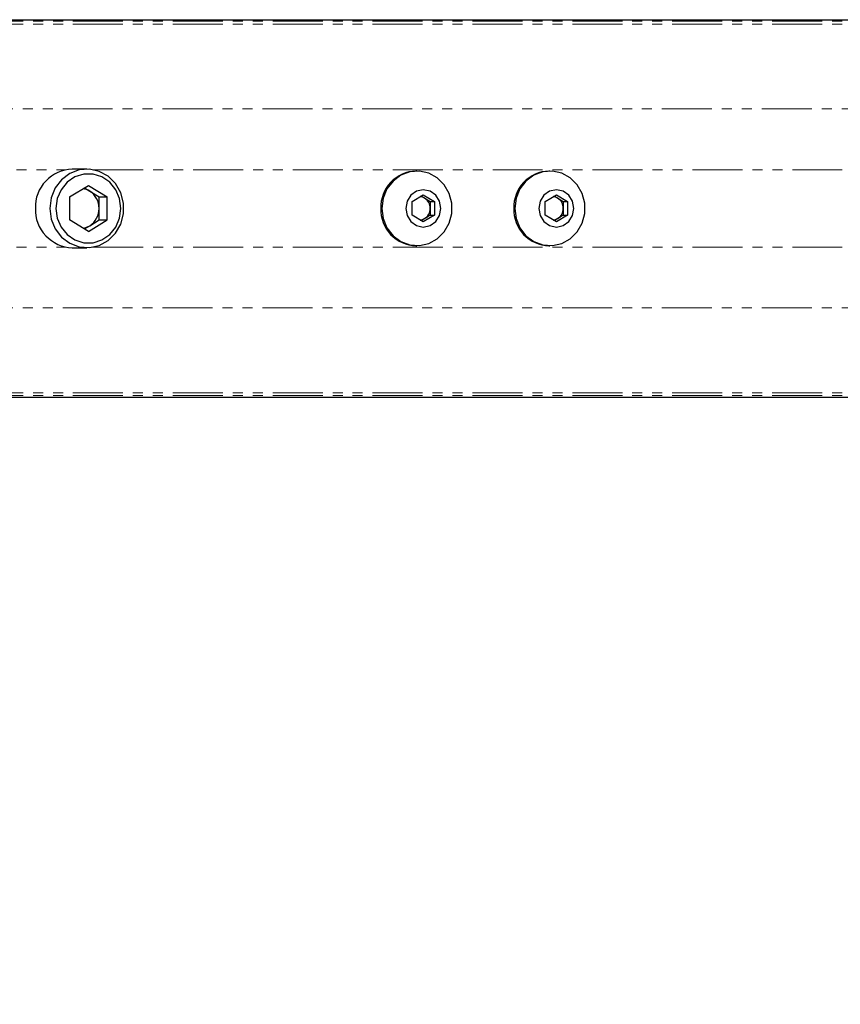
# Model space of a CAD drawing. Header units: millimetres. Extents: x 186 to 9508, y 327 to 8143.
# Tile 32 of 53: x 985 to 1089, y 6041 to 6167. Entities that reach past the tile are written whole.
import ezdxf

# ---------------------------------------------------------------- set-up
doc = ezdxf.new("R2010")
doc.units = ezdxf.units.MM
doc.linetypes.add('PHANTOM', pattern=[12.7, 6.35, -1.27, 1.27, -1.27, 1.27, -1.27])
doc.layers.add('COMPONENT_GEOMETRY', color=7, linetype='Continuous')
doc.styles.add('SLDTEXTSTYLE0', font='TXT', dxfattribs={"width": 0.75})
doc.dimstyles.new('SLDDIMSTYLE0', dxfattribs={"dimtxt": 50, "dimasz": 3.302, "dimexe": 0, "dimexo": 0.0625, "dimgap": 12.5, "dimtad": 0, "dimtih": 1, "dimtoh": 1, "dimdec": 0, "dimrnd": 1e-09, "dimzin": 12, "dimdsep": 46, "dimtxsty": 'SLDTEXTSTYLE0', "dimsah": 1, "dimcen": 0.09, "dimadec": 0, "dimazin": 3, "dimtfac": 1, "dimtdec": 0, "dimtofl": 0, "dimtmove": 0, "dimatfit": 3, "dimfxl": 1, "dimfrac": 2, "dimtolj": 1, "dimtzin": 12, "dimarcsym": 0})

# ---------------------------------------------------------------- blocks, each defined once
blk = doc.blocks.new('_D_1')
at = {"layer": 'COMPONENT_GEOMETRY', "color": 7}
for p, q in [((4754.76, 6141.3), (4754.76, 3836.63)), ((349.81, 5690.11), (349.81, 3836.63)), ((349.81, 3839.81), (2478.39, 3839.81)), ((4754.76, 3839.81), (2626.17, 3839.81))]:
    blk.add_line(p, q, dxfattribs=at)
for points in [[(349.81, 3839.81), (353.11, 3839.3), (353.11, 3840.31)], [(4754.76, 3839.81), (4751.45, 3840.31), (4751.45, 3839.3)]]:
    blk.add_solid(points, dxfattribs=at)
at = {"layer": 'COMPONENT_GEOMETRY', "color": 7, "insert": (2478.39, 3864.57), "char_height": 50, "attachment_point": 1, "style": 'SLDTEXTSTYLE0'}
blk.add_mtext('4405', dxfattribs=at)

msp = doc.modelspace()

# ---------------------------------------------------------------- linework, layer by layer
at = {"color": 7, "linetype": 'Continuous', "lineweight": 25}
for p, q in [((953.77, 6166.57), (1639.59, 6166.57)), ((993.63, 6147.57), (991.78, 6147.57)), ((1035.6, 6147.32), (1035.47, 6147.32)), ((1052.52, 6147.32), (1052.39, 6147.32)), ((991.44, 6144.04), (993.83, 6145.5)), ((993.32, 6145.19), (994, 6144.77)), ((993.83, 6145.5), (996.22, 6144.04)), ((994, 6144.77), (995.19, 6144.04)), ((991.44, 6144.04), (991.44, 6141.1)), ((995.19, 6144.04), (996.22, 6144.04)), ((995.19, 6142.57), (995.19, 6144.04)), ((996.22, 6141.1), (996.22, 6144.04)), ((1035, 6143.44), (1036.41, 6144.3)), ((1036.15, 6144.14), (1036.59, 6143.87)), ((1036.41, 6144.3), (1037.82, 6143.44)), ((1036.59, 6143.87), (1037.29, 6143.44)), ((1051.92, 6143.44), (1053.33, 6144.3)), ((1053.06, 6144.14), (1053.5, 6143.87)), ((1053.33, 6144.3), (1054.74, 6143.44)), ((1053.5, 6143.87), (1054.2, 6143.44)), ((995.19, 6141.1), (995.19, 6142.57)), ((1035, 6141.7), (1035, 6143.44)), ((1037.29, 6143.44), (1037.82, 6143.44)), ((1037.29, 6143.44), (1037.29, 6142.57)), ((1037.29, 6142.57), (1037.29, 6141.7)), ((1037.82, 6143.44), (1037.82, 6141.7)), ((1051.92, 6141.7), (1051.92, 6143.44)), ((1054.2, 6143.44), (1054.74, 6143.44)), ((1054.2, 6143.44), (1054.2, 6142.57)), ((1054.2, 6142.57), (1054.2, 6141.7)), ((1054.74, 6143.44), (1054.74, 6141.7)), ((993.83, 6139.63), (991.44, 6141.1)), ((993.83, 6139.63), (996.22, 6141.1)), ((994, 6140.37), (995.19, 6141.1)), ((995.19, 6141.1), (996.22, 6141.1)), ((1036.41, 6140.84), (1035, 6141.7)), ((1036.59, 6141.27), (1036.15, 6141)), ((1037.82, 6141.7), (1036.41, 6140.84)), ((1037.29, 6141.7), (1036.59, 6141.27)), ((1037.29, 6141.7), (1037.82, 6141.7)), ((1053.33, 6140.84), (1051.92, 6141.7)), ((1053.5, 6141.27), (1053.06, 6141)), ((1054.74, 6141.7), (1053.33, 6140.84)), ((1054.2, 6141.7), (1053.5, 6141.27)), ((1054.2, 6141.7), (1054.74, 6141.7)), ((993.32, 6139.95), (994, 6140.37)), ((991.78, 6137.57), (993.63, 6137.57)), ((1035.47, 6137.82), (1035.6, 6137.82)), ((1052.39, 6137.82), (1052.52, 6137.82)), ((953.77, 6118.57), (1110.79, 6118.57))]:
    msp.add_line(p, q, dxfattribs=at)
at = {"color": 8, "linetype": 'PHANTOM', "lineweight": 18}
for p, q in [((953.77, 6166.37), (1650.56, 6166.37)), ((953.77, 6166.02), (1802.72, 6166.02)), ((952.46, 6155.22), (1810.01, 6155.22)), ((964.37, 6147.49), (990.96, 6147.49)), ((994.44, 6147.49), (1584.71, 6147.49)), ((964.37, 6137.65), (990.96, 6137.65)), ((994.44, 6137.65), (1584.71, 6137.65)), ((952.46, 6129.92), (1810.01, 6129.92)), ((953.77, 6119.12), (1802.71, 6119.12)), ((953.77, 6118.76), (1654, 6118.76))]:
    msp.add_line(p, q, dxfattribs=at)
at = {"color": 7, "linetype": 'Continuous', "lineweight": 25, "flags": 128}
for points in [[(988.93, 6142.57), (989.1, 6141.22), (989.61, 6139.97), (990.42, 6138.92), (991.46, 6138.13), (992.67, 6137.67), (993.95, 6137.58), (995.2, 6137.86), (996.34, 6138.48), (997.27, 6139.41), (997.94, 6140.58), (998.28, 6141.89), (998.28, 6143.25), (997.94, 6144.56), (997.27, 6145.72), (996.34, 6146.65), (995.2, 6147.28), (993.95, 6147.56), (992.67, 6147.46), (991.46, 6147.01), (990.42, 6146.22), (989.61, 6145.17), (989.1, 6143.92), (988.93, 6142.57)], [(1031.14, 6142.57), (1031.31, 6141.29), (1031.79, 6140.1), (1032.56, 6139.1), (1033.55, 6138.35), (1034.7, 6137.92), (1035.91, 6137.83), (1037.1, 6138.09), (1038.18, 6138.69), (1039.07, 6139.57), (1039.7, 6140.68), (1040.03, 6141.92), (1040.03, 6143.22), (1039.7, 6144.46), (1039.07, 6145.57), (1038.18, 6146.45), (1037.1, 6147.05), (1035.91, 6147.31), (1034.7, 6147.22), (1033.55, 6146.79), (1032.56, 6146.04), (1031.79, 6145.04), (1031.31, 6143.85), (1031.14, 6142.57)], [(1048.05, 6142.57), (1048.22, 6141.29), (1048.7, 6140.1), (1049.47, 6139.1), (1050.46, 6138.35), (1051.61, 6137.92), (1052.82, 6137.83), (1054.01, 6138.09), (1055.09, 6138.69), (1055.98, 6139.57), (1056.61, 6140.68), (1056.94, 6141.92), (1056.94, 6143.22), (1056.61, 6144.46), (1055.98, 6145.57), (1055.09, 6146.45), (1054.01, 6147.05), (1052.82, 6147.31), (1051.61, 6147.22), (1050.46, 6146.79), (1049.47, 6146.04), (1048.7, 6145.04), (1048.22, 6143.85), (1048.05, 6142.57)], [(989.7, 6142.57), (989.86, 6141.33), (990.35, 6140.19), (991.12, 6139.24), (992.11, 6138.57), (993.24, 6138.21), (994.42, 6138.21), (995.55, 6138.57), (996.54, 6139.24), (997.31, 6140.19), (997.8, 6141.33), (997.97, 6142.57), (997.8, 6143.81), (997.31, 6144.95), (996.54, 6145.89), (995.55, 6146.57), (994.42, 6146.92), (993.24, 6146.92), (992.11, 6146.57), (991.12, 6145.89), (990.35, 6144.95), (989.86, 6143.81), (989.7, 6142.57)], [(1034.18, 6142.57), (1034.35, 6141.66), (1034.84, 6140.89), (1035.56, 6140.38), (1036.41, 6140.19), (1037.27, 6140.38), (1037.99, 6140.89), (1038.48, 6141.66), (1038.65, 6142.57), (1038.48, 6143.48), (1037.99, 6144.25), (1037.27, 6144.76), (1036.41, 6144.94), (1035.56, 6144.76), (1034.84, 6144.25), (1034.35, 6143.48), (1034.18, 6142.57)], [(1051.1, 6142.57), (1051.27, 6141.66), (1051.75, 6140.89), (1052.47, 6140.38), (1053.33, 6140.19), (1054.18, 6140.38), (1054.91, 6140.89), (1055.39, 6141.66), (1055.56, 6142.57), (1055.39, 6143.48), (1054.91, 6144.25), (1054.18, 6144.76), (1053.33, 6144.94), (1052.47, 6144.76), (1051.75, 6144.25), (1051.27, 6143.48), (1051.1, 6142.57)]]:
    msp.add_lwpolyline(points, dxfattribs=at)
at = {"color": 7, "linetype": 'Continuous', "lineweight": 25}
for centre, radius, start, end in [((991.93, 6142.72), 4.85, 91.7591, 181.8037), ((1035.62, 6142.71), 4.61, 91.7591, 181.8037), ((1052.53, 6142.71), 4.61, 91.7591, 181.8037), ((992.79, 6142.82), 2.29, 58.3351, 81.1413), ((992.62, 6142.6), 2.57, 359.3754, 57.5861), ((1035.88, 6142.72), 1.35, 58.2984, 83.7261), ((1035.77, 6142.59), 1.52, 359.3754, 57.5861), ((1052.79, 6142.72), 1.35, 58.2984, 83.7261), ((1052.69, 6142.59), 1.52, 359.3754, 57.5861), ((991.93, 6142.42), 4.85, 178.1963, 268.2409), ((992.62, 6142.54), 2.57, 302.4139, 0.6246), ((1035.62, 6142.42), 4.61, 178.1963, 268.2409), ((1035.77, 6142.55), 1.52, 302.4139, 0.6246), ((1052.53, 6142.42), 4.61, 178.1963, 268.2409), ((1052.69, 6142.55), 1.52, 302.4139, 0.6246), ((1035.88, 6142.42), 1.35, 276.2739, 301.7016), ((1052.79, 6142.42), 1.35, 276.2739, 301.7016), ((992.79, 6142.32), 2.29, 278.8587, 301.6649)]:
    msp.add_arc(centre, radius, start, end, dxfattribs=at)

# ---------------------------------------------------------------- dimensions: what is measured, and where the dimension line sits
at = {"layer": 'COMPONENT_GEOMETRY', "color": 7}
dim = msp.add_linear_dim(base=(349.81, 3839.81), p1=(4754.76, 6142.57), p2=(349.81, 5691.38), dimstyle='SLDDIMSTYLE0', dxfattribs=at)
dim.commit()
dim.dimension.update_dxf_attribs({"geometry": '_D_1', "text_midpoint": (2552.28, 3839.81), "dimtype": 160})

doc.saveas('drawing.dxf')
